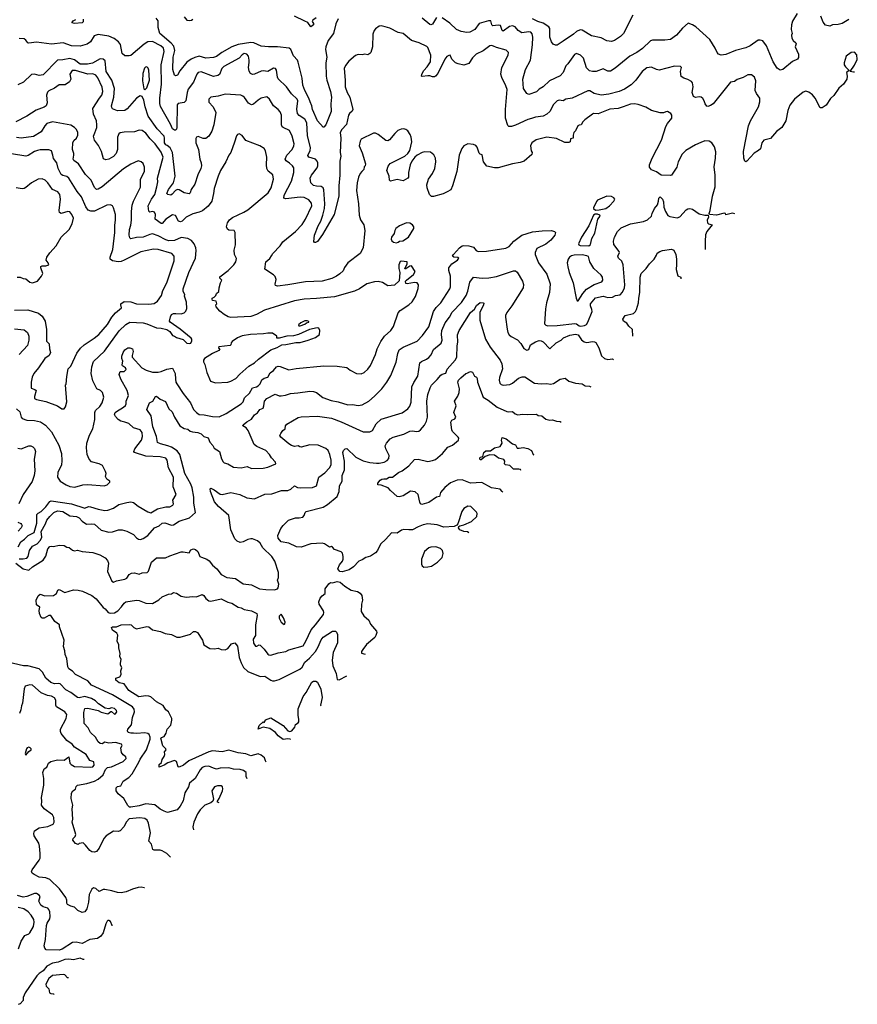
# Model space of a CAD drawing. Extents: x 1771496 to 1971148, y 471553 to 643630.
# Tile 119 of 256: x 1888320 to 1897115, y 500913 to 511248. Entities that reach past the tile are written whole.
import ezdxf

# ---------------------------------------------------------------- set-up
doc = ezdxf.new("R2010")
doc.units = 0

msp = doc.modelspace()

# ---------------------------------------------------------------- linework, layer by layer
at = {"layer": '0CON10XD'}
for points in [[(1890045, 511280), (1890075, 511245), (1890105, 511239), (1890125, 511244), (1890136, 511255)], [(1891433, 511267), (1891398, 511245), (1891391, 511231), (1891405, 511208), (1891406, 511195), (1891375, 511172), (1891345, 511218), (1891312, 511232), (1891206, 511286)], [(1896485, 511315), (1896436, 511234), (1896423, 511195), (1896421, 511145), (1896432, 511105), (1896425, 511085), (1896429, 511055), (1896440, 511030), (1896471, 511005), (1896473, 510995), (1896463, 510965), (1896498, 510885), (1896499, 510851), (1896488, 510835), (1896435, 510810), (1896334, 510726), (1896305, 510719), (1896275, 510741), (1896230, 510805), (1896163, 510975), (1896123, 511025), (1896096, 511034), (1896075, 511032), (1895990, 510975), (1895945, 510954), (1895835, 510926), (1895735, 510884), (1895685, 510877), (1895658, 510888), (1895643, 510903), (1895621, 510951), (1895565, 511042), (1895418, 511175), (1895385, 511196), (1895338, 511212), (1895279, 511161), (1895216, 511085), (1895155, 511039), (1895095, 511032), (1894965, 511034), (1894943, 511027), (1894859, 510945), (1894801, 510905), (1894725, 510865), (1894572, 510738), (1894525, 510709), (1894495, 510708), (1894445, 510732), (1894374, 510706), (1894335, 510703), (1894303, 510713), (1894272, 510742), (1894239, 510845), (1894207, 510877), (1894165, 510893), (1894145, 510883), (1894075, 510785), (1894053, 510765), (1894025, 510695), (1893995, 510658), (1893882, 510605), (1893818, 510545), (1893775, 510519), (1893745, 510491), (1893665, 510464), (1893645, 510473), (1893611, 510525), (1893602, 510625), (1893631, 510725), (1893685, 510825), (1893705, 510985), (1893708, 511065), (1893701, 511101), (1893686, 511116), (1893665, 511122), (1893591, 511111), (1893555, 511136), (1893524, 511174), (1893495, 511185), (1893464, 511176), (1893395, 511127), (1893385, 511135), (1893367, 511187), (1893345, 511191), (1893288, 511185), (1893276, 511196), (1893267, 511235), (1893242, 511235), (1893145, 511207), (1893098, 511145), (1893045, 511117), (1893015, 511115), (1892955, 511125), (1892905, 511147), (1892835, 511212), (1892755, 511269)], [(1894757, 511295), (1894659, 511105), (1894628, 511072), (1894565, 511029), (1894535, 511021), (1894485, 511028), (1894425, 511058), (1894325, 511079), (1894225, 511137), (1894205, 511141), (1894166, 511125), (1894134, 511095), (1894027, 511023), (1893965, 510982), (1893945, 510980), (1893921, 510991), (1893903, 511015), (1893886, 511065), (1893887, 511155), (1893876, 511175), (1893815, 511211), (1893759, 511229), (1893705, 511258)], [(1897025, 511250), (1896955, 511208), (1896915, 511197), (1896856, 511194), (1896825, 511179), (1896781, 511191), (1896755, 511223), (1896732, 511285)], [(1897084, 510699), (1897075, 510697), (1897040, 510705), (1897085, 510770), (1897115, 510830), (1897110, 510880), (1897085, 510907), (1897050, 510905), (1896998, 510865), (1896976, 510794), (1896977, 510775), (1896990, 510755), (1897030, 510715), (1897002, 510695), (1897009, 510655), (1897006, 510624), (1896970, 510570), (1896921, 510529), (1896868, 510452), (1896835, 510421), (1896788, 510352), (1896745, 510324), (1896725, 510323), (1896674, 510425), (1896645, 510461), (1896605, 510487), (1896575, 510497), (1896545, 510489), (1896455, 510414), (1896408, 510352), (1896384, 510294), (1896363, 510187), (1896324, 510115), (1896265, 510074), (1896205, 510002), (1896132, 509985), (1896113, 509955), (1896097, 509893), (1896079, 509875), (1896032, 509848), (1895994, 509805), (1895955, 509762), (1895945, 509758), (1895935, 509762), (1895923, 509795), (1895920, 509865), (1895973, 510135), (1895995, 510185), (1896079, 510335), (1896092, 510385), (1896090, 510425), (1896055, 510475), (1896043, 510505), (1896050, 510605), (1896034, 510644), (1896005, 510670), (1895965, 510668), (1895915, 510640), (1895855, 510622), (1895825, 510600), (1895785, 510593), (1895602, 510365), (1895575, 510346), (1895546, 510336), (1895535, 510340), (1895516, 510365), (1895506, 510396), (1895492, 510422), (1895476, 510436), (1895455, 510439), (1895415, 510431), (1895395, 510442), (1895382, 510485), (1895390, 510545), (1895383, 510585), (1895375, 510598), (1895335, 510620), (1895293, 510633), (1895265, 510652), (1895258, 510705), (1895268, 510748), (1895257, 510757), (1895195, 510760), (1895035, 510719), (1895005, 510724), (1894955, 510750), (1894905, 510743), (1894855, 510704), (1894790, 510615), (1894741, 510565), (1894671, 510519), (1894615, 510496), (1894505, 510465), (1894425, 510455), (1894352, 510472), (1894305, 510502), (1894285, 510503), (1894121, 510425), (1894055, 510414), (1894025, 510397), (1893985, 510404), (1893965, 510398), (1893925, 510358), (1893888, 510285), (1893855, 510256), (1893815, 510237), (1893735, 510225), (1893695, 510210), (1893655, 510202), (1893525, 510141), (1893485, 510126), (1893455, 510126), (1893445, 510138), (1893422, 510215), (1893422, 510305), (1893439, 510515), (1893425, 510555), (1893381, 510641), (1893372, 510675), (1893382, 510745), (1893448, 510875), (1893451, 510905), (1893428, 510928), (1893326, 510956), (1893295, 510971), (1893275, 510979), (1893255, 510975), (1893188, 510922), (1893112, 510885), (1893075, 510849), (1893035, 510788), (1892985, 510771), (1892925, 510784), (1892896, 510796), (1892858, 510835), (1892840, 510875), (1892825, 510873), (1892805, 510861), (1892784, 510835), (1892712, 510685), (1892686, 510654), (1892675, 510647), (1892655, 510647), (1892625, 510660), (1892605, 510660), (1892545, 510652), (1892540, 510655), (1892542, 510675), (1892562, 510715), (1892597, 510753), (1892633, 510805), (1892637, 510875), (1892605, 510955), (1892595, 510966), (1892515, 511005), (1892435, 511031), (1892345, 511102), (1892295, 511114), (1892205, 511161), (1892156, 511174), (1892115, 511183), (1892095, 511180), (1892057, 511153), (1892043, 511135), (1892029, 511095), (1892023, 510965), (1892007, 510905), (1891996, 510894), (1891975, 510880), (1891945, 510888), (1891915, 510880), (1891875, 510883), (1891845, 510874), (1891775, 510813), (1891742, 510768), (1891728, 510735), (1891738, 510615), (1891737, 510545), (1891757, 510485), (1891785, 510435), (1891817, 510305), (1891812, 510288), (1891784, 510265), (1891771, 510245), (1891751, 510149), (1891701, 510095), (1891685, 510065), (1891693, 510005), (1891685, 509855), (1891693, 509815), (1891682, 509765), (1891682, 509615), (1891672, 509505), (1891672, 509395), (1891622, 509205), (1891501, 508995), (1891445, 508920), (1891425, 508909), (1891415, 508910), (1891409, 508919), (1891416, 508985), (1891453, 509085), (1891482, 509135), (1891503, 509195), (1891519, 509265), (1891523, 509317), (1891513, 509463), (1891505, 509485), (1891486, 509496), (1891435, 509500), (1891405, 509509), (1891376, 509536), (1891369, 509585), (1891382, 509615), (1891398, 509635), (1891444, 509695), (1891451, 509715), (1891450, 509745), (1891443, 509765), (1891425, 509785), (1891357, 509807), (1891344, 509824), (1891369, 509875), (1891374, 509905), (1891343, 510033), (1891334, 510165), (1891313, 510205), (1891254, 510244), (1891238, 510265), (1891229, 510309), (1891239, 510395), (1891232, 510415), (1891175, 510470), (1891120, 510545), (1891035, 510626), (1891026, 510646), (1891015, 510718), (1891005, 510736), (1890985, 510739), (1890925, 510703), (1890875, 510711), (1890855, 510708), (1890785, 510675), (1890765, 510674), (1890743, 510683), (1890728, 510708), (1890722, 510745), (1890728, 510798), (1890730, 510825), (1890722, 510865), (1890705, 510887), (1890675, 510892), (1890655, 510881), (1890625, 510845), (1890463, 510757), (1890441, 510735), (1890416, 510674), (1890399, 510661), (1890355, 510652), (1890225, 510701), (1890195, 510694), (1890181, 510675), (1890145, 510591), (1890090, 510520), (1890079, 510485), (1890065, 510395), (1890045, 510379), (1889985, 510369), (1889972, 510355), (1889970, 510115), (1889965, 510098), (1889955, 510090), (1889945, 510089), (1889925, 510104), (1889903, 510153), (1889798, 510338), (1889790, 510370), (1889790, 510425), (1889808, 510572), (1889805, 510775), (1889838, 510915), (1889829, 510949), (1889803, 510973), (1889715, 511018), (1889665, 511016), (1889625, 510992), (1889485, 510874), (1889468, 510868), (1889425, 510868), (1889394, 510895), (1889379, 510989), (1889357, 511017), (1889310, 511050), (1889255, 511075), (1889145, 511093), (1889100, 511080), (1889063, 511017), (1889028, 510992), (1888955, 510970), (1888865, 510973), (1888776, 511006), (1888655, 510992), (1888495, 511011), (1888415, 511002), (1888404, 511005), (1888385, 511033), (1888365, 511046), (1888315, 511050)], [(1888986, 511254), (1888986, 511225), (1888975, 511216), (1888895, 511207), (1888868, 511215), (1888880, 511235), (1888909, 511251)], [(1891664, 511256), (1891638, 511205), (1891616, 511105), (1891560, 511030), (1891535, 510965), (1891531, 510935), (1891544, 510855), (1891535, 510795), (1891538, 510655), (1891545, 510613), (1891585, 510495), (1891595, 510435), (1891587, 510365), (1891591, 510285), (1891536, 510144), (1891515, 510119), (1891505, 510121), (1891445, 510187), (1891394, 510305), (1891387, 510345), (1891370, 510385), (1891356, 510425), (1891312, 510505), (1891292, 510562), (1891286, 510634), (1891245, 510803), (1891235, 510824), (1891195, 510869), (1891167, 510937), (1891150, 510950), (1891025, 510965), (1890932, 510962), (1890855, 510971), (1890777, 511007), (1890745, 511009), (1890615, 510988), (1890546, 510965), (1890441, 510905), (1890385, 510863), (1890355, 510850), (1890275, 510846), (1890205, 510865), (1890158, 510852), (1890120, 510835), (1890075, 510801), (1890000, 510710), (1889975, 510666), (1889955, 510659), (1889945, 510666), (1889926, 510726), (1889932, 510855), (1889950, 510925), (1889939, 510969), (1889911, 511001), (1889790, 511105), (1889772, 511165), (1889774, 511235), (1889754, 511265)], [(1892698, 511272), (1892655, 511202), (1892636, 511194), (1892625, 511198), (1892545, 511266)], [(1895829, 509209), (1895806, 509216), (1895735, 509200), (1895730, 509215), (1895716, 509216), (1895638, 509198), (1895562, 509202), (1895558, 509215), (1895569, 509245), (1895595, 509395), (1895623, 509495), (1895622, 509615), (1895611, 509705), (1895626, 509795), (1895630, 509860), (1895617, 509915), (1895586, 509956), (1895558, 509975), (1895515, 509978), (1895471, 509959), (1895417, 509935), (1895314, 509876), (1895275, 509838), (1895233, 509755), (1895220, 509700), (1895165, 509618), (1895155, 509612), (1895055, 509618), (1895005, 509650), (1894954, 509674), (1894932, 509702), (1894932, 509725), (1894960, 509795), (1895059, 509985), (1895105, 510128), (1895121, 510159), (1895167, 510215), (1895168, 510245), (1895158, 510265), (1895123, 510283), (1895105, 510282), (1895079, 510271), (1895045, 510270), (1894955, 510296), (1894895, 510329), (1894815, 510357), (1894775, 510364), (1894735, 510361), (1894655, 510335), (1894605, 510317), (1894515, 510308), (1894395, 510261), (1894345, 510262), (1894335, 510258), (1894254, 510196), (1894233, 510175), (1894216, 510144), (1894195, 510142), (1894182, 510135), (1894155, 510080), (1894140, 510065), (1894130, 510035), (1894130, 510005), (1894102, 509998), (1894100, 509965), (1894085, 509958), (1894045, 509958), (1893955, 510000), (1893855, 510016), (1893744, 509986), (1893698, 509955), (1893683, 509925), (1893691, 509871), (1893700, 509855), (1893698, 509835), (1893618, 509765), (1893575, 509749), (1893496, 509734), (1893345, 509694), (1893305, 509694), (1893225, 509711), (1893190, 509755), (1893175, 509830), (1893155, 509837), (1893145, 509849), (1893125, 509910), (1893109, 509929), (1893085, 509940), (1893025, 509946), (1892984, 509926), (1892961, 509895), (1892934, 509825), (1892909, 509655), (1892866, 509504), (1892846, 509464), (1892810, 509440), (1892765, 509421), (1892665, 509393), (1892645, 509393), (1892624, 509415), (1892599, 509485), (1892594, 509515), (1892612, 509575), (1892654, 509635), (1892679, 509685), (1892691, 509755), (1892686, 509795), (1892669, 509829), (1892635, 509857), (1892575, 509861), (1892546, 509854), (1892495, 509828), (1892468, 509805), (1892438, 509762), (1892421, 509725), (1892404, 509645), (1892404, 509596), (1892394, 509586), (1892345, 509558), (1892285, 509570), (1892214, 509554), (1892202, 509565), (1892201, 509605), (1892176, 509665), (1892189, 509711), (1892211, 509739), (1892365, 509816), (1892396, 509844), (1892418, 509875), (1892436, 509965), (1892431, 510015), (1892421, 510045), (1892395, 510081), (1892376, 510096), (1892355, 510101), (1892325, 510099), (1892291, 510085), (1892258, 510055), (1892204, 509986), (1892185, 509976), (1892165, 509981), (1892085, 510042), (1892055, 510057), (1892035, 510056), (1891904, 509996), (1891894, 509975), (1891886, 509925), (1891915, 509852), (1891950, 509735), (1891948, 509715), (1891938, 509705), (1891934, 509676), (1891913, 509655), (1891894, 509635), (1891878, 509595), (1891863, 509535), (1891858, 509455), (1891878, 509315), (1891884, 509195), (1891899, 509149), (1891934, 509094), (1891944, 509034), (1891928, 508855), (1891896, 508794), (1891764, 508696), (1891732, 508648), (1891717, 508613), (1891681, 508579), (1891647, 508555), (1891597, 508533), (1891495, 508503), (1891322, 508498), (1891135, 508466), (1891025, 508453), (1891005, 508460), (1891002, 508472), (1891013, 508523), (1891002, 508552), (1890985, 508570), (1890895, 508630), (1890903, 508705), (1890945, 508743), (1890965, 508768), (1890977, 508795), (1891056, 508875), (1891084, 508915), (1891214, 509025), (1891285, 509098), (1891321, 509155), (1891388, 509295), (1891382, 509322), (1891357, 509357), (1891305, 509382), (1891265, 509384), (1891115, 509367), (1891094, 509374), (1891097, 509405), (1891172, 509555), (1891199, 509645), (1891197, 509695), (1891185, 509714), (1891153, 509743), (1891118, 509768), (1891108, 509785), (1891124, 509826), (1891179, 509885), (1891198, 509925), (1891202, 509945), (1891181, 510025), (1891154, 510084), (1891085, 510115), (1891074, 510125), (1891069, 510145), (1891067, 510245), (1891055, 510280), (1891035, 510306), (1890984, 510345), (1890941, 510415), (1890915, 510439), (1890854, 510425), (1890822, 510405), (1890775, 510362), (1890755, 510356), (1890721, 510371), (1890680, 510430), (1890663, 510445), (1890640, 510455), (1890478, 510468), (1890405, 510447), (1890328, 510435), (1890307, 510415), (1890304, 510384), (1890352, 510332), (1890378, 510275), (1890359, 510145), (1890337, 510077), (1890304, 510026), (1890275, 510003), (1890245, 510000), (1890195, 510024), (1890175, 510016), (1890168, 510002), (1890168, 509955), (1890197, 509887), (1890212, 509785), (1890225, 509745), (1890227, 509713), (1890221, 509685), (1890189, 509621), (1890157, 509523), (1890121, 509465), (1890110, 509430), (1890100, 509420), (1890045, 509432), (1889995, 509461), (1889975, 509465), (1889955, 509457), (1889922, 509418), (1889905, 509407), (1889874, 509414), (1889863, 509423), (1889882, 509465), (1889934, 509535), (1889952, 509605), (1889923, 509855), (1889900, 509905), (1889869, 509929), (1889855, 509935), (1889841, 509955), (1889841, 510005), (1889835, 510025), (1889763, 510103), (1889668, 510235), (1889636, 510335), (1889623, 510403), (1889605, 510443), (1889585, 510449), (1889545, 510423), (1889447, 510313), (1889425, 510296), (1889345, 510292), (1889295, 510314), (1889286, 510326), (1889285, 510345), (1889308, 510435), (1889316, 510525), (1889286, 510615), (1889229, 510705), (1889216, 510815), (1889195, 510834), (1889165, 510837), (1889085, 510793), (1889033, 510783), (1888955, 510783), (1888895, 510828), (1888845, 510841), (1888774, 510826), (1888715, 510822), (1888565, 510668), (1888525, 510662), (1888475, 510678), (1888445, 510674), (1888358, 510592), (1888300, 510565)], [(1891435, 508322), (1891306, 508314), (1891205, 508296), (1890891, 508199), (1890807, 508153), (1890745, 508132), (1890535, 508123), (1890510, 508130), (1890465, 508154), (1890420, 508190), (1890382, 508235), (1890380, 508255), (1890388, 508265), (1890382, 508295), (1890345, 508302), (1890340, 508315), (1890342, 508325), (1890362, 508335), (1890378, 508352), (1890387, 508373), (1890412, 508395), (1890413, 508435), (1890427, 508485), (1890442, 508515), (1890420, 508535), (1890422, 508548), (1890508, 508615), (1890568, 508675), (1890589, 508705), (1890595, 508740), (1890575, 508785), (1890571, 508829), (1890587, 508885), (1890583, 509015), (1890570, 509035), (1890515, 509040), (1890501, 509051), (1890492, 509075), (1890501, 509115), (1890523, 509147), (1890555, 509171), (1890673, 509227), (1890716, 509254), (1890928, 509432), (1890960, 509485), (1890984, 509575), (1890979, 509619), (1890928, 509658), (1890914, 509685), (1890910, 509725), (1890916, 509805), (1890902, 509872), (1890888, 509895), (1890840, 509925), (1890695, 509979), (1890655, 510032), (1890625, 510052), (1890608, 510045), (1890595, 510028), (1890575, 509962), (1890536, 509855), (1890516, 509825), (1890484, 509755), (1890429, 509665), (1890404, 509605), (1890360, 509475), (1890356, 509425), (1890336, 509344), (1890300, 509290), (1890238, 509242), (1890205, 509227), (1890139, 509211), (1890068, 509175), (1890026, 509134), (1890008, 509128), (1889986, 509135), (1889955, 509193), (1889925, 509200), (1889855, 509154), (1889815, 509110), (1889805, 509110), (1889741, 509155), (1889747, 509205), (1889735, 509229), (1889715, 509234), (1889685, 509229), (1889677, 509237), (1889670, 509295), (1889705, 509365), (1889737, 509415), (1889760, 509495), (1889770, 509545), (1889768, 509585), (1889826, 509805), (1889805, 509857), (1889743, 509945), (1889689, 509999), (1889645, 510056), (1889605, 510086), (1889575, 510087), (1889525, 510071), (1889415, 510068), (1889375, 510059), (1889361, 510049), (1889348, 510015), (1889346, 509885), (1889333, 509845), (1889305, 509814), (1889255, 509785), (1889225, 509776), (1889199, 509789), (1889178, 509865), (1889147, 509927), (1889105, 509983), (1889096, 510025), (1889108, 510062), (1889128, 510115), (1889131, 510145), (1889125, 510185), (1889096, 510255), (1889088, 510315), (1889156, 510424), (1889183, 510455), (1889194, 510495), (1889185, 510539), (1889139, 510639), (1889118, 510665), (1889089, 510679), (1889035, 510677), (1888905, 510716), (1888869, 510715), (1888846, 510675), (1888858, 510625), (1888844, 510595), (1888796, 510564), (1888735, 510563), (1888685, 510528), (1888627, 510503), (1888612, 510488), (1888602, 510455), (1888607, 510375), (1888598, 510345), (1888575, 510329), (1888491, 510299), (1888395, 510236), (1888278, 510175)], [(1889635, 510512), (1889655, 510532), (1889684, 510615), (1889677, 510717), (1889670, 510740), (1889654, 510754), (1889639, 510751), (1889629, 510741), (1889612, 510685), (1889609, 510605), (1889624, 510524), (1889635, 510512)], [(1888285, 507164), (1888321, 507131), (1888335, 507075), (1888345, 507063), (1888395, 507046), (1888475, 507040), (1888537, 507027), (1888592, 506992), (1888654, 506924), (1888732, 506782), (1888760, 506695), (1888763, 506617), (1888757, 506577), (1888721, 506495), (1888716, 506446), (1888743, 506405), (1888808, 506365), (1888847, 506347), (1888898, 506342), (1888982, 506365), (1889035, 506368), (1889205, 506354), (1889237, 506365), (1889266, 506395), (1889266, 506405), (1889236, 506426), (1889223, 506445), (1889220, 506455), (1889227, 506485), (1889221, 506505), (1889189, 506569), (1889155, 506588), (1889075, 506606), (1889049, 506635), (1889028, 506685), (1889021, 506755), (1889024, 506805), (1889051, 506889), (1889087, 506953), (1889107, 507053), (1889107, 507125), (1889116, 507145), (1889162, 507188), (1889185, 507228), (1889204, 507285), (1889189, 507335), (1889168, 507355), (1889129, 507375), (1889089, 507459), (1889071, 507535), (1889077, 507603), (1889095, 507660), (1889210, 507770), (1889365, 507984), (1889435, 508049), (1889475, 508072), (1889615, 508066), (1889655, 508056), (1889755, 508014), (1889805, 508011), (1889865, 507998), (1889897, 507975), (1889923, 507933), (1889945, 507928), (1889965, 507912), (1890035, 507890), (1890075, 507854), (1890105, 507849), (1890116, 507854), (1890127, 507877), (1890128, 507895), (1890120, 507905), (1890005, 508001), (1889898, 508075), (1889894, 508085), (1889902, 508128), (1889914, 508155), (1889935, 508164), (1889960, 508165), (1890015, 508162), (1890045, 508172), (1890065, 508190), (1890075, 508218), (1890071, 508285), (1890051, 508345), (1890052, 508365), (1890036, 508395), (1890036, 508425), (1890095, 508595), (1890164, 508745), (1890174, 508825), (1890170, 508855), (1890151, 508895), (1890122, 508932), (1890085, 508952), (1890015, 508962), (1889945, 508931), (1889885, 508928), (1889855, 508938), (1889775, 508981), (1889715, 508999), (1889685, 508994), (1889615, 508966), (1889547, 508963), (1889485, 508949), (1889475, 508957), (1889470, 508985), (1889473, 509045), (1889485, 509092), (1889493, 509145), (1889492, 509235), (1889499, 509301), (1889513, 509345), (1889588, 509492), (1889588, 509575), (1889629, 509655), (1889630, 509700), (1889615, 509738), (1889595, 509758), (1889565, 509767), (1889485, 509733), (1889408, 509682), (1889187, 509493), (1889145, 509469), (1889125, 509466), (1889105, 509486), (1889071, 509565), (1889009, 509625), (1888936, 509736), (1888889, 509769), (1888881, 509785), (1888888, 509825), (1888889, 509845), (1888875, 509885), (1888879, 509955), (1888888, 509982), (1888915, 510006), (1888930, 510035), (1888930, 510065), (1888915, 510095), (1888896, 510116), (1888855, 510142), (1888665, 510177), (1888603, 510157), (1888583, 510135), (1888545, 510071), (1888465, 510024), (1888335, 510006), (1888285, 510012)], [(1888265, 508198), (1888405, 508202), (1888517, 508167), (1888556, 508135), (1888586, 508085), (1888602, 507995), (1888601, 507875), (1888628, 507845), (1888631, 507795), (1888643, 507755), (1888630, 507725), (1888585, 507692), (1888516, 507595), (1888467, 507533), (1888450, 507495), (1888439, 507445), (1888440, 507380), (1888477, 507367), (1888493, 507355), (1888474, 507294), (1888475, 507271), (1888495, 507261), (1888595, 507239), (1888715, 507194), (1888762, 507162), (1888785, 507163), (1888801, 507185), (1888814, 507236), (1888800, 507415), (1888807, 507423), (1888813, 507503), (1888830, 507585), (1888858, 507612), (1888921, 507749), (1888959, 507801), (1888996, 507834), (1889101, 507905), (1889149, 507945), (1889240, 508050), (1889288, 508125), (1889325, 508171), (1889390, 508225), (1889381, 508255), (1889383, 508265), (1889418, 508292), (1889485, 508288), (1889545, 508265), (1889675, 508261), (1889731, 508269), (1889767, 508295), (1889810, 508355), (1889822, 508405), (1889863, 508485), (1889942, 508718), (1889942, 508765), (1889916, 508795), (1889775, 508835), (1889725, 508841), (1889590, 508810), (1889415, 508725), (1889385, 508710), (1889355, 508705), (1889295, 508716), (1889271, 508735), (1889271, 508755), (1889298, 508835), (1889320, 509015), (1889317, 509093), (1889325, 509145), (1889324, 509205), (1889306, 509275), (1889295, 509293), (1889274, 509304), (1889235, 509300), (1889105, 509238), (1889065, 509239), (1889040, 509250), (1889013, 509285), (1888968, 509388), (1888922, 509445), (1888834, 509584), (1888813, 509603), (1888772, 509612), (1888754, 509624), (1888723, 509685), (1888709, 509745), (1888673, 509793), (1888667, 509825), (1888652, 509872), (1888625, 509884), (1888535, 509882), (1888505, 509875), (1888476, 509865), (1888408, 509822), (1888385, 509816), (1888235, 509839)], [(1888294, 508546), (1888325, 508546), (1888355, 508532), (1888385, 508527), (1888425, 508492), (1888455, 508487), (1888505, 508503), (1888547, 508555), (1888561, 508585), (1888540, 508645), (1888542, 508658), (1888555, 508666), (1888595, 508664), (1888627, 508675), (1888620, 508695), (1888596, 508725), (1888604, 508756), (1888635, 508802), (1888703, 508875), (1888754, 508965), (1888838, 509045), (1888869, 509105), (1888884, 509165), (1888868, 509205), (1888845, 509230), (1888825, 509236), (1888755, 509213), (1888738, 509225), (1888734, 509244), (1888749, 509365), (1888742, 509415), (1888720, 509440), (1888665, 509466), (1888616, 509535), (1888587, 509565), (1888555, 509578), (1888515, 509573), (1888444, 509536), (1888385, 509486), (1888365, 509478), (1888345, 509474), (1888284, 509485)], [(1894150, 508060), (1894166, 508056), (1894195, 508035), (1894213, 508033), (1894251, 508039), (1894270, 508050), (1894286, 508075), (1894330, 508185), (1894329, 508205), (1894313, 508245), (1894313, 508267), (1894365, 508329), (1894445, 508347), (1894495, 508334), (1894545, 508335), (1894575, 508352), (1894625, 508362), (1894650, 508390), (1894669, 508435), (1894675, 508465), (1894655, 508675), (1894642, 508712), (1894608, 508745), (1894599, 508765), (1894618, 508805), (1894616, 508815), (1894559, 508889), (1894554, 508925), (1894564, 508966), (1894596, 509025), (1894635, 509064), (1894735, 509107), (1894869, 509131), (1894912, 509148), (1894953, 509185), (1894960, 509215), (1894985, 509265), (1895016, 509305), (1895029, 509345), (1895030, 509375), (1895045, 509388), (1895070, 509365), (1895080, 509335), (1895085, 509280), (1895101, 509235), (1895124, 509194), (1895145, 509182), (1895225, 509170), (1895252, 509178), (1895318, 509252), (1895335, 509264), (1895355, 509268), (1895385, 509260), (1895455, 509212), (1895515, 509197), (1895548, 509198), (1895552, 509175), (1895540, 509145), (1895542, 509115), (1895554, 509104), (1895590, 509095), (1895535, 509025), (1895521, 508989), (1895516, 508925), (1895518, 508837)], [(1894365, 509250), (1894405, 509252), (1894474, 509266), (1894513, 509295), (1894558, 509345), (1894568, 509365), (1894559, 509379), (1894533, 509393), (1894485, 509396), (1894387, 509353), (1894375, 509340), (1894344, 509274), (1894346, 509265), (1894365, 509250)], [(1894295, 508873), (1894313, 508887), (1894329, 508951), (1894358, 509008), (1894390, 509155), (1894414, 509185), (1894412, 509195), (1894387, 509207), (1894364, 509206), (1894346, 509195), (1894296, 509084), (1894220, 508965), (1894188, 508895), (1894190, 508885), (1894205, 508877), (1894295, 508873)], [(1892275, 508907), (1892295, 508912), (1892308, 508922), (1892342, 508928), (1892402, 508965), (1892459, 509055), (1892459, 509075), (1892445, 509096), (1892415, 509111), (1892380, 509115), (1892308, 509085), (1892270, 509055), (1892258, 509035), (1892253, 509005), (1892224, 508966), (1892221, 508945), (1892228, 508928), (1892245, 508914), (1892275, 508907)], [(1888315, 505588), (1888355, 505588), (1888395, 505596), (1888408, 505615), (1888422, 505675), (1888455, 505722), (1888502, 505748), (1888538, 505785), (1888552, 505815), (1888546, 505875), (1888591, 505955), (1888603, 505995), (1888635, 506035), (1888678, 506075), (1888715, 506094), (1888774, 506086), (1888845, 506039), (1888915, 506035), (1888945, 506018), (1888975, 505986), (1889022, 505952), (1889075, 505957), (1889105, 505953), (1889175, 505890), (1889255, 505868), (1889295, 505872), (1889358, 505895), (1889397, 505893), (1889445, 505880), (1889515, 505845), (1889545, 505810), (1889566, 505796), (1889588, 505792), (1889615, 505801), (1889665, 505834), (1889735, 505914), (1889784, 505936), (1889815, 505965), (1889845, 505967), (1889914, 505944), (1889935, 505947), (1889995, 505985), (1890102, 506018), (1890166, 506075), (1890148, 506175), (1890149, 506235), (1890130, 506335), (1890115, 506374), (1890054, 506484), (1890002, 506685), (1889972, 506722), (1889915, 506760), (1889875, 506777), (1889799, 506795), (1889765, 506812), (1889755, 506875), (1889717, 506975), (1889700, 507090), (1889656, 507155), (1889684, 507225), (1889717, 507245), (1889745, 507293), (1889755, 507296), (1889795, 507265), (1889849, 507239), (1889884, 507165), (1889921, 507131), (1889945, 507075), (1890002, 506985), (1890045, 506956), (1890085, 506952), (1890111, 506931), (1890135, 506921), (1890190, 506915), (1890225, 506900), (1890252, 506872), (1890299, 506859), (1890317, 506815), (1890349, 506779), (1890361, 506751), (1890418, 506715), (1890438, 506638), (1890455, 506606), (1890467, 506597), (1890506, 506586), (1890565, 506550), (1890645, 506543), (1890707, 506557), (1890755, 506539), (1890875, 506542), (1890925, 506553), (1891008, 506585), (1891006, 506605), (1890965, 506650), (1890944, 506684), (1890904, 506725), (1890808, 506768), (1890781, 506791), (1890717, 506937), (1890696, 506965), (1890664, 506985), (1890666, 506995), (1890705, 507029), (1890754, 507056), (1890785, 507101), (1890818, 507122), (1890842, 507155), (1890875, 507172), (1890884, 507196), (1890890, 507245), (1890915, 507271), (1891002, 507318), (1891045, 507301), (1891065, 507299), (1891112, 507308), (1891164, 507326), (1891240, 507330), (1891365, 507350), (1891405, 507346), (1891436, 507336), (1891504, 507284), (1891590, 507250), (1891665, 507237), (1891765, 507204), (1891815, 507209), (1891875, 507198), (1891915, 507206), (1891985, 507243), (1892046, 507295), (1892124, 507375), (1892176, 507444), (1892217, 507515), (1892274, 507655), (1892289, 507745), (1892305, 507782), (1892345, 507811), (1892495, 507875), (1892551, 507935), (1892616, 508025), (1892665, 508185), (1892693, 508227), (1892743, 508275), (1892837, 508425), (1892842, 508445), (1892842, 508555), (1892827, 508615), (1892826, 508645), (1892859, 508685), (1892916, 508725), (1892931, 508745), (1892922, 508752), (1892878, 508755), (1892866, 508765), (1892874, 508785), (1892937, 508853), (1892965, 508873), (1892985, 508879), (1893035, 508876), (1893085, 508859), (1893114, 508824), (1893135, 508814), (1893222, 508818), (1893425, 508851), (1893461, 508869), (1893508, 508922), (1893594, 508986), (1893705, 509021), (1893805, 509031), (1893905, 509034), (1893935, 509026), (1893946, 509016), (1893939, 508985), (1893898, 508935), (1893845, 508891), (1893750, 508845), (1893732, 508805), (1893733, 508785), (1893767, 508695), (1893856, 508576), (1893889, 508475), (1893884, 508385), (1893851, 508275), (1893841, 508215), (1893831, 508055), (1893845, 508041), (1893865, 508036), (1893965, 508037), (1894150, 508060)], [(1894757, 507925), (1894753, 507995), (1894715, 508032), (1894695, 508063), (1894660, 508085), (1894652, 508105), (1894676, 508144), (1894764, 508166), (1894785, 508185), (1894797, 508205), (1894818, 508275), (1894820, 508325), (1894831, 508385), (1894834, 508545), (1894845, 508584), (1894898, 508635), (1894933, 508687), (1894981, 508735), (1895008, 508775), (1895015, 508796), (1895040, 508815), (1895069, 508825), (1895165, 508839), (1895190, 508830), (1895211, 508785), (1895218, 508735), (1895215, 508680), (1895212, 508625), (1895230, 508560), (1895262, 508545), (1895262, 508530)], [(1888305, 505716), (1888333, 505767), (1888371, 505795), (1888407, 505833), (1888470, 505865), (1888500, 505965), (1888500, 506055), (1888512, 506068), (1888545, 506086), (1888594, 506136), (1888635, 506190), (1888651, 506199), (1888865, 506166), (1889005, 506121), (1889043, 506137), (1889064, 506136), (1889145, 506109), (1889215, 506098), (1889245, 506100), (1889305, 506120), (1889362, 506158), (1889445, 506182), (1889485, 506186), (1889515, 506179), (1889563, 506143), (1889665, 506082), (1889695, 506073), (1889765, 506113), (1889855, 506135), (1889895, 506136), (1889927, 506153), (1889934, 506165), (1889927, 506205), (1889961, 506265), (1889931, 506345), (1889935, 506445), (1889882, 506545), (1889868, 506625), (1889854, 506645), (1889795, 506661), (1889645, 506667), (1889524, 506705), (1889519, 506715), (1889530, 506745), (1889600, 506835), (1889609, 506875), (1889606, 506915), (1889585, 506942), (1889516, 506965), (1889465, 507009), (1889425, 507025), (1889381, 507035), (1889352, 507052), (1889325, 507084), (1889316, 507105), (1889323, 507125), (1889335, 507137), (1889410, 507180), (1889432, 507198), (1889439, 507215), (1889438, 507245), (1889461, 507305), (1889448, 507355), (1889381, 507475), (1889363, 507525), (1889375, 507554), (1889415, 507556), (1889437, 507575), (1889430, 507595), (1889398, 507615), (1889394, 507625), (1889404, 507665), (1889393, 507693), (1889393, 507717), (1889405, 507756), (1889425, 507782), (1889455, 507803), (1889475, 507804), (1889504, 507794), (1889512, 507765), (1889499, 507725), (1889500, 507705), (1889603, 507593), (1889649, 507569), (1889715, 507550), (1889775, 507550), (1889806, 507555), (1889865, 507581), (1889925, 507592), (1889952, 507535), (1889957, 507475), (1889959, 507445), (1889969, 507425), (1890036, 507325), (1890113, 507225), (1890146, 507155), (1890175, 507126), (1890205, 507104), (1890255, 507101), (1890345, 507083), (1890415, 507080), (1890486, 507114), (1890646, 507215), (1890665, 507238), (1890681, 507279), (1890732, 507328), (1890765, 507384), (1890805, 507393), (1890825, 507404), (1890843, 507425), (1890861, 507469), (1890885, 507485), (1890925, 507495), (1890949, 507541), (1890984, 507566), (1891017, 507603), (1891035, 507610), (1891055, 507608), (1891144, 507574), (1891224, 507586), (1891515, 507614), (1891655, 507612), (1891755, 507596), (1891789, 507569), (1891855, 507534), (1891905, 507532), (1891937, 507545), (1891975, 507579), (1892005, 507620), (1892055, 507733), (1892075, 507795), (1892111, 507869), (1892152, 507928), (1892216, 507985), (1892245, 508027), (1892295, 508172), (1892315, 508197), (1892405, 508254), (1892442, 508288), (1892476, 508344), (1892504, 508426), (1892506, 508466), (1892495, 508486), (1892465, 508490), (1892387, 508477), (1892375, 508480), (1892372, 508505), (1892380, 508515), (1892455, 508572), (1892471, 508605), (1892434, 508664), (1892415, 508661), (1892375, 508632), (1892365, 508633), (1892387, 508685), (1892387, 508705), (1892325, 508712), (1892315, 508710), (1892301, 508675), (1892300, 508635), (1892313, 508595), (1892303, 508507), (1892257, 508463), (1892185, 508455), (1892129, 508489), (1892085, 508499), (1892045, 508498), (1891965, 508476), (1891889, 508425), (1891835, 508400), (1891625, 508340), (1891435, 508322)], [(1894185, 508298), (1894234, 508376), (1894270, 508420), (1894351, 508469), (1894434, 508496), (1894444, 508515), (1894438, 508545), (1894425, 508565), (1894349, 508635), (1894308, 508705), (1894291, 508761), (1894275, 508770), (1894225, 508780), (1894142, 508778), (1894115, 508771), (1894094, 508755), (1894080, 508735), (1894070, 508695), (1894074, 508655), (1894091, 508595), (1894131, 508485), (1894164, 508325), (1894175, 508298), (1894185, 508298)], [(1888280, 505545), (1888355, 505486), (1888415, 505470), (1888455, 505504), (1888566, 505575), (1888593, 505617), (1888614, 505695), (1888635, 505720), (1888655, 505723), (1888675, 505718), (1888735, 505731), (1888785, 505728), (1888815, 505710), (1888838, 505708), (1888875, 505680), (1888895, 505673), (1888925, 505680), (1888975, 505666), (1889087, 505657), (1889161, 505631), (1889218, 505598), (1889242, 505572), (1889251, 505545), (1889243, 505455), (1889288, 505355), (1889305, 505346), (1889335, 505359), (1889425, 505375), (1889444, 505386), (1889469, 505425), (1889495, 505440), (1889525, 505441), (1889575, 505428), (1889605, 505441), (1889658, 505445), (1889671, 505459), (1889705, 505555), (1889755, 505598), (1889849, 505601), (1889895, 505622), (1890015, 505662), (1890036, 505664), (1890098, 505652), (1890118, 505682), (1890145, 505693), (1890166, 505686), (1890190, 505665), (1890212, 505615), (1890228, 505605), (1890285, 505584), (1890309, 505569), (1890345, 505524), (1890390, 505485), (1890435, 505425), (1890494, 505394), (1890585, 505384), (1890665, 505327), (1890754, 505316), (1890838, 505275), (1890904, 505266), (1890995, 505264), (1891025, 505273), (1891033, 505285), (1891039, 505325), (1891026, 505365), (1891036, 505394), (1891038, 505445), (1891000, 505565), (1890967, 505615), (1890871, 505705), (1890843, 505753), (1890815, 505778), (1890765, 505799), (1890745, 505800), (1890715, 505793), (1890665, 505768), (1890635, 505762), (1890604, 505774), (1890580, 505800), (1890536, 505895), (1890516, 506045), (1890408, 506138), (1890365, 506187), (1890322, 506295), (1890320, 506325), (1890325, 506330), (1890363, 506315), (1890425, 506268), (1890444, 506266), (1890535, 506284), (1890632, 506265), (1890705, 506231), (1890785, 506219), (1890895, 506268), (1890967, 506273), (1891068, 506305), (1891135, 506306), (1891165, 506319), (1891205, 506354), (1891235, 506338), (1891265, 506333), (1891395, 506339), (1891436, 506355), (1891462, 506445), (1891525, 506491), (1891572, 506545), (1891589, 506575), (1891592, 506625), (1891576, 506685), (1891558, 506725), (1891535, 506748), (1891455, 506783), (1891365, 506787), (1891275, 506763), (1891260, 506765), (1891245, 506776), (1891205, 506770), (1891175, 506779), (1891144, 506795), (1891061, 506865), (1891052, 506885), (1891060, 506905), (1891083, 506937), (1891107, 506955), (1891111, 506985), (1891125, 507004), (1891245, 507074), (1891275, 507081), (1891445, 507085), (1891595, 507065), (1891697, 507027), (1891925, 506924), (1891995, 506922), (1892025, 506938), (1892063, 507005), (1892116, 507055), (1892335, 507123), (1892397, 507163), (1892415, 507190), (1892431, 507235), (1892438, 507395), (1892459, 507441), (1892502, 507505), (1892523, 507645), (1892538, 507662), (1892591, 507685), (1892615, 507702), (1892639, 507731), (1892665, 507786), (1892745, 507852), (1892755, 507885), (1892750, 507945), (1892754, 507985), (1892788, 508065), (1892832, 508125), (1892860, 508180), (1892960, 508280), (1893008, 508355), (1893025, 508400), (1893045, 508495), (1893085, 508547), (1893175, 508534), (1893245, 508538), (1893325, 508552), (1893505, 508612), (1893525, 508611), (1893545, 508599), (1893601, 508505), (1893610, 508470), (1893606, 508435), (1893486, 508245), (1893434, 508175), (1893422, 508145), (1893422, 508125), (1893440, 508000), (1893447, 507965), (1893461, 507941), (1893482, 507922), (1893547, 507887), (1893581, 507851), (1893615, 507798), (1893645, 507780), (1893666, 507785), (1893685, 507835), (1893735, 507868), (1893775, 507881), (1893795, 507878), (1893815, 507866), (1893885, 507794), (1893954, 507855), (1894005, 507884), (1894030, 507910), (1894095, 507936), (1894155, 507949), (1894185, 507941), (1894219, 507889), (1894246, 507866), (1894275, 507860), (1894335, 507871), (1894355, 507868), (1894369, 507859), (1894401, 507805), (1894429, 507719), (1894461, 507691), (1894495, 507680), (1894545, 507690), (1894554, 507682)], [(1893036, 505862), (1893022, 505872), (1892985, 505876), (1892942, 505892), (1892928, 505915), (1892932, 505928), (1892943, 505937), (1892985, 505947), (1893065, 505981), (1893120, 506035), (1893122, 506065), (1893115, 506080), (1893058, 506138), (1893025, 506142), (1892985, 506119), (1892961, 506085), (1892922, 505958), (1892909, 505941), (1892883, 505927), (1892775, 505921), (1892705, 505945), (1892605, 505955), (1892555, 505947), (1892505, 505924), (1892445, 505894), (1892405, 505892), (1892355, 505898), (1892330, 505890), (1892285, 505860), (1892225, 505862), (1892166, 505794), (1892108, 505742), (1892078, 505675), (1892055, 505653), (1892005, 505617), (1891956, 505604), (1891915, 505577), (1891882, 505565), (1891825, 505507), (1891778, 505475), (1891705, 505452), (1891680, 505455), (1891662, 505485), (1891678, 505525), (1891710, 505565), (1891716, 505584), (1891716, 505615), (1891708, 505648), (1891695, 505663), (1891625, 505688), (1891605, 505712), (1891595, 505717), (1891573, 505713), (1891522, 505745), (1891495, 505754), (1891375, 505746), (1891275, 505712), (1891225, 505714), (1891145, 505752), (1891065, 505768), (1891035, 505806), (1891030, 505835), (1891063, 505907), (1891085, 505939), (1891142, 505995), (1891215, 506020), (1891255, 506020), (1891292, 506028), (1891306, 506044), (1891316, 506074), (1891329, 506085), (1891508, 506132), (1891551, 506159), (1891654, 506245), (1891673, 506295), (1891679, 506355), (1891705, 506405), (1891705, 506465), (1891729, 506525), (1891729, 506615), (1891713, 506705), (1891720, 506725), (1891736, 506744), (1891755, 506746), (1891848, 506658), (1891925, 506618), (1891995, 506599), (1892065, 506592), (1892095, 506595), (1892148, 506605), (1892177, 506623), (1892196, 506644), (1892199, 506675), (1892166, 506745), (1892159, 506775), (1892172, 506805), (1892211, 506849), (1892240, 506865), (1892352, 506898), (1892415, 506930), (1892445, 506933), (1892485, 506926), (1892510, 506930), (1892528, 506942), (1892569, 506991), (1892592, 507035), (1892603, 507075), (1892594, 507245), (1892606, 507315), (1892630, 507385), (1892645, 507412), (1892705, 507470), (1892742, 507518), (1892755, 507528), (1892795, 507539), (1892809, 507581), (1892894, 507675), (1892909, 507705), (1892914, 507826), (1892920, 507865), (1892918, 507942), (1892934, 507986), (1893055, 508174), (1893095, 508211), (1893115, 508248), (1893155, 508279), (1893188, 508278), (1893193, 508273), (1893190, 508255), (1893153, 508175), (1893151, 508095), (1893210, 507895), (1893261, 507811), (1893364, 507675), (1893382, 507635), (1893388, 507585), (1893359, 507491), (1893355, 507465), (1893363, 507433), (1893375, 507419), (1893395, 507411), (1893465, 507418), (1893495, 507432), (1893556, 507486), (1893595, 507500), (1893625, 507500), (1893725, 507434), (1893795, 507426), (1893855, 507430), (1893895, 507424), (1893925, 507429), (1893996, 507474), (1894046, 507486), (1894085, 507454), (1894155, 507434), (1894225, 507426), (1894258, 507405), (1894302, 507402), (1894316, 507396)], [(1891265, 508034), (1891315, 508053), (1891332, 508068), (1891357, 508075), (1891355, 508080), (1891338, 508088), (1891315, 508086), (1891272, 508065), (1891248, 508045), (1891250, 508035), (1891265, 508034)], [(1888265, 508005), (1888365, 507994), (1888402, 507965), (1888416, 507925), (1888415, 507885), (1888401, 507829), (1888314, 507735)], [(1890376, 507436), (1890505, 507444), (1890537, 507453), (1890589, 507481), (1890632, 507528), (1890725, 507610), (1890785, 507645), (1890828, 507685), (1890955, 507782), (1891024, 507806), (1891073, 507837), (1891115, 507838), (1891220, 507860), (1891265, 507859), (1891347, 507883), (1891426, 507914), (1891467, 507945), (1891472, 507985), (1891459, 508009), (1891444, 508014), (1891364, 507996), (1891246, 507944), (1891195, 507930), (1891124, 507926), (1891044, 507904), (1891020, 507905), (1891018, 507928), (1890975, 507957), (1890925, 507958), (1890880, 507950), (1890743, 507943), (1890655, 507929), (1890605, 507909), (1890551, 507869), (1890540, 507855), (1890537, 507835), (1890530, 507830), (1890410, 507815), (1890408, 507805), (1890420, 507795), (1890410, 507775), (1890345, 507744), (1890259, 507691), (1890248, 507675), (1890248, 507658), (1890265, 507630), (1890284, 507545), (1890323, 507453), (1890376, 507436)], [(1893393, 506290), (1893386, 506295), (1893365, 506322), (1893275, 506336), (1893172, 506392), (1893055, 506384), (1892965, 506418), (1892915, 506415), (1892845, 506386), (1892783, 506337), (1892737, 506285), (1892727, 506245), (1892695, 506238), (1892615, 506181), (1892541, 506161), (1892530, 506165), (1892523, 506183), (1892504, 506265), (1892474, 506294), (1892425, 506299), (1892345, 506252), (1892305, 506239), (1892285, 506242), (1892214, 506305), (1892189, 506335), (1892115, 506364), (1892080, 506365), (1892081, 506385), (1892104, 506415), (1892123, 506425), (1892145, 506430), (1892172, 506428), (1892198, 506445), (1892235, 506448), (1892299, 506495), (1892337, 506513), (1892405, 506567), (1892465, 506632), (1892505, 506636), (1892605, 506612), (1892655, 506621), (1892685, 506633), (1892759, 506695), (1892815, 506763), (1892865, 506782), (1892929, 506835), (1892930, 506855), (1892924, 506865), (1892866, 506925), (1892856, 506945), (1892847, 507025), (1892857, 507045), (1892890, 507060), (1892900, 507075), (1892880, 507125), (1892904, 507195), (1892886, 507245), (1892922, 507298), (1892935, 507335), (1892938, 507375), (1892921, 507445), (1892928, 507465), (1892952, 507488), (1893005, 507536), (1893030, 507540), (1893030, 507545), (1893055, 507557), (1893075, 507550), (1893095, 507508), (1893115, 507497), (1893125, 507482), (1893128, 507445), (1893186, 507285), (1893239, 507255), (1893335, 507180), (1893435, 507136), (1893455, 507131), (1893495, 507134), (1893521, 507111), (1893550, 507100), (1893598, 507108), (1893655, 507103), (1893745, 507109), (1893765, 507094), (1893801, 507091), (1893845, 507054), (1893885, 507046), (1893915, 507048), (1893955, 507033), (1893995, 507032), (1894005, 507024)], [(1893583, 506517), (1893577, 506527), (1893562, 506532), (1893505, 506530), (1893465, 506569), (1893420, 506575), (1893412, 506585), (1893413, 506615), (1893402, 506632), (1893347, 506647), (1893329, 506659), (1893305, 506679), (1893255, 506681), (1893207, 506663), (1893165, 506629), (1893155, 506630), (1893150, 506645), (1893155, 506656), (1893182, 506665), (1893194, 506705), (1893215, 506724), (1893265, 506722), (1893305, 506753), (1893365, 506769), (1893386, 506805), (1893380, 506835), (1893385, 506862), (1893428, 506848), (1893495, 506797), (1893526, 506786), (1893545, 506752), (1893565, 506750), (1893605, 506759), (1893655, 506747), (1893695, 506725), (1893713, 506685), (1893719, 506681)], [(1888300, 506750), (1888336, 506744), (1888415, 506774), (1888435, 506776), (1888459, 506765), (1888475, 506748), (1888485, 506715), (1888472, 506635), (1888478, 506512), (1888470, 506465), (1888449, 506401), (1888357, 506263), (1888309, 506165)], [(1888301, 505975), (1888330, 505960), (1888340, 505950), (1888344, 505935), (1888336, 505915), (1888305, 505879)], [(1892562, 505502), (1892605, 505504), (1892645, 505514), (1892706, 505554), (1892755, 505604), (1892768, 505645), (1892761, 505675), (1892738, 505698), (1892690, 505715), (1892637, 505713), (1892615, 505705), (1892570, 505665), (1892540, 505585), (1892538, 505535), (1892545, 505517), (1892562, 505502)], [(1890707, 503280), (1890698, 503305), (1890698, 503345), (1890669, 503369), (1890635, 503378), (1890565, 503382), (1890515, 503396), (1890425, 503393), (1890385, 503383), (1890355, 503393), (1890305, 503412), (1890265, 503411), (1890235, 503398), (1890215, 503375), (1890161, 503285), (1890103, 503235), (1890092, 503195), (1890054, 503134), (1890035, 503048), (1890005, 502992), (1889974, 502956), (1889873, 502927), (1889835, 502939), (1889793, 502963), (1889738, 503008), (1889645, 503017), (1889575, 502995), (1889485, 502983), (1889474, 502984), (1889455, 503001), (1889412, 503072), (1889353, 503123), (1889333, 503155), (1889331, 503185), (1889345, 503198), (1889382, 503208), (1889405, 503256), (1889465, 503295), (1889502, 503332), (1889572, 503455), (1889583, 503485), (1889650, 503585), (1889690, 503695), (1889689, 503719), (1889678, 503745), (1889665, 503755), (1889635, 503762), (1889545, 503755), (1889515, 503761), (1889485, 503759), (1889458, 503768), (1889451, 503785), (1889455, 503800), (1889494, 503846), (1889505, 503925), (1889525, 503985), (1889521, 504011), (1889505, 504035), (1889295, 504163), (1889075, 504264), (1889035, 504309), (1888905, 504376), (1888875, 504410), (1888834, 504435), (1888824, 504454), (1888814, 504544), (1888796, 504586), (1888793, 504625), (1888779, 504669), (1888788, 504735), (1888737, 504875), (1888736, 504895), (1888690, 504930), (1888645, 504996), (1888625, 504994), (1888575, 504966), (1888555, 504965), (1888545, 504973), (1888527, 505015), (1888524, 505046), (1888532, 505082), (1888495, 505108), (1888493, 505155), (1888515, 505201), (1888535, 505218), (1888585, 505202), (1888675, 505204), (1888705, 505224), (1888719, 505261), (1888735, 505268), (1888795, 505236), (1888885, 505264), (1888935, 505261), (1888980, 505250), (1889076, 505206), (1889121, 505171), (1889195, 505079), (1889218, 505065), (1889247, 505027), (1889268, 505018), (1889315, 505022), (1889351, 505045), (1889390, 505085), (1889417, 505125), (1889435, 505139), (1889545, 505157), (1889575, 505152), (1889645, 505124), (1889715, 505120), (1889782, 505158), (1889815, 505189), (1889883, 505217), (1889915, 505223), (1889935, 505236), (1889965, 505228), (1890015, 505198), (1890066, 505186), (1890136, 505194), (1890175, 505191), (1890235, 505216), (1890254, 505205), (1890273, 505173), (1890305, 505147), (1890325, 505144), (1890435, 505168), (1890505, 505136), (1890547, 505125), (1890615, 505082), (1890645, 505076), (1890675, 505057), (1890755, 505042), (1890809, 505015), (1890814, 504994), (1890794, 504895), (1890796, 504785), (1890771, 504745), (1890775, 504705), (1890795, 504672), (1890809, 504671), (1890834, 504686), (1890845, 504682), (1890885, 504642), (1890925, 504588), (1890935, 504581), (1890955, 504579), (1891035, 504602), (1891115, 504617), (1891145, 504633), (1891295, 504676), (1891325, 504725), (1891381, 504845), (1891427, 504895), (1891509, 505005), (1891514, 505025), (1891510, 505045), (1891464, 505115), (1891462, 505138), (1891475, 505178), (1891495, 505202), (1891528, 505225), (1891527, 505275), (1891565, 505326), (1891585, 505340), (1891605, 505339), (1891655, 505353), (1891685, 505343), (1891733, 505303), (1891802, 505262), (1891866, 505246), (1891895, 505230), (1891912, 505205), (1891919, 505155), (1891908, 505115), (1891907, 505035), (1891935, 504990), (1891986, 504945), (1892004, 504904), (1892065, 504830), (1892070, 504815), (1892061, 504785), (1892048, 504765), (1891961, 504689), (1891922, 504638), (1891908, 504615), (1891909, 504599), (1891949, 504590)], [(1891095, 504900), (1891104, 504906), (1891106, 504925), (1891090, 504970), (1891065, 505010), (1891045, 504988), (1891043, 504965), (1891065, 504926), (1891095, 504900)], [(1890909, 503455), (1890899, 503469), (1890890, 503500), (1890855, 503529), (1890825, 503541), (1890745, 503522), (1890693, 503543), (1890615, 503554), (1890515, 503581), (1890445, 503565), (1890345, 503573), (1890305, 503563), (1890095, 503468), (1890038, 503425), (1889995, 503404), (1889982, 503405), (1889965, 503462), (1889945, 503474), (1889875, 503449), (1889835, 503425), (1889785, 503404), (1889785, 503430), (1889807, 503453), (1889816, 503484), (1889838, 503515), (1889844, 503535), (1889839, 503565), (1889857, 503585), (1889855, 503596), (1889821, 503625), (1889803, 503707), (1889808, 503715), (1889836, 503725), (1889859, 503761), (1889869, 503801), (1889905, 503845), (1889918, 503895), (1889917, 503915), (1889882, 503982), (1889854, 504005), (1889825, 504049), (1889757, 504087), (1889695, 504140), (1889675, 504149), (1889645, 504151), (1889571, 504141), (1889465, 504207), (1889417, 504277), (1889365, 504288), (1889330, 504315), (1889328, 504335), (1889371, 504349), (1889386, 504374), (1889383, 504415), (1889391, 504445), (1889378, 504475), (1889378, 504495), (1889386, 504534), (1889370, 504565), (1889373, 504595), (1889360, 504655), (1889360, 504685), (1889344, 504724), (1889349, 504789), (1889339, 504809), (1889295, 504840), (1889285, 504870), (1889294, 504876), (1889335, 504874), (1889385, 504896), (1889475, 504899), (1889489, 504895), (1889518, 504868), (1889545, 504856), (1889655, 504878), (1889675, 504876), (1889715, 504844), (1889798, 504828), (1889848, 504805), (1889915, 504796), (1889968, 504768), (1890005, 504767), (1890112, 504798), (1890145, 504827), (1890165, 504828), (1890185, 504816), (1890239, 504735), (1890252, 504685), (1890315, 504649), (1890364, 504644), (1890405, 504653), (1890435, 504638), (1890476, 504634), (1890505, 504649), (1890545, 504697), (1890577, 504707), (1890605, 504672), (1890625, 504555), (1890645, 504496), (1890669, 504449), (1890715, 504408), (1890845, 504355), (1890895, 504356), (1890955, 504315), (1890975, 504308), (1890995, 504307), (1891045, 504322), (1891260, 504430), (1891285, 504452), (1891315, 504505), (1891362, 504548), (1891425, 504617), (1891454, 504665), (1891485, 504739), (1891505, 504768), (1891605, 504831), (1891635, 504831), (1891648, 504818), (1891656, 504796), (1891656, 504706), (1891612, 504605), (1891602, 504525), (1891609, 504465), (1891642, 504385), (1891655, 504323), (1891675, 504320), (1891754, 504362)], [(1889902, 502458), (1889866, 502496), (1889815, 502526), (1889795, 502532), (1889732, 502532), (1889719, 502539), (1889704, 502594), (1889676, 502625), (1889693, 502713), (1889673, 502815), (1889657, 502845), (1889635, 502863), (1889581, 502871), (1889469, 502861), (1889441, 502829), (1889414, 502775), (1889376, 502735), (1889355, 502728), (1889305, 502730), (1889227, 502683), (1889204, 502655), (1889155, 502554), (1889125, 502519), (1889105, 502509), (1889078, 502515), (1889055, 502529), (1889010, 502585), (1888985, 502607), (1888945, 502600), (1888935, 502590), (1888905, 502602), (1888877, 502637), (1888880, 502655), (1888902, 502675), (1888909, 502695), (1888871, 502825), (1888876, 502855), (1888872, 502965), (1888879, 503005), (1888859, 503075), (1888865, 503130), (1888878, 503155), (1888905, 503173), (1888912, 503198), (1888926, 503214), (1889025, 503231), (1889105, 503255), (1889144, 503276), (1889195, 503323), (1889221, 503379), (1889241, 503399), (1889285, 503407), (1889405, 503463), (1889439, 503495), (1889435, 503510), (1889405, 503531), (1889389, 503555), (1889380, 503605), (1889395, 503630), (1889390, 503645), (1889325, 503662), (1889255, 503656), (1889215, 503665), (1889185, 503647), (1889165, 503651), (1889145, 503669), (1889115, 503717), (1889062, 503765), (1889038, 503815), (1888995, 503862), (1888992, 503978), (1889005, 504017), (1889035, 504021), (1889145, 503999), (1889175, 503979), (1889245, 503964), (1889275, 503988), (1889285, 503987), (1889315, 503960), (1889325, 503964), (1889338, 503985), (1889335, 503998), (1889315, 504017), (1889285, 504027), (1889254, 504016), (1889217, 504023), (1889146, 504066), (1889115, 504098), (1889073, 504123), (1889005, 504145), (1888945, 504131), (1888925, 504133), (1888856, 504186), (1888805, 504215), (1888745, 504276), (1888725, 504282), (1888685, 504278), (1888645, 504291), (1888595, 504335), (1888560, 504400), (1888525, 504434), (1888405, 504465), (1888358, 504465), (1888195, 504506)], [(1889631, 502137), (1889625, 502135), (1889594, 502144), (1889565, 502141), (1889505, 502123), (1889437, 502093), (1889385, 502082), (1889345, 502086), (1889286, 502106), (1889215, 502120), (1889195, 502119), (1889155, 502098), (1889119, 502129), (1889095, 502136), (1889077, 502123), (1889050, 502065), (1889042, 501985), (1889023, 501915), (1889005, 501884), (1888976, 501876), (1888929, 501899), (1888895, 501933), (1888855, 501942), (1888821, 501961), (1888813, 501975), (1888816, 502005), (1888804, 502035), (1888736, 502125), (1888635, 502225), (1888595, 502242), (1888525, 502248), (1888470, 502275), (1888450, 502290), (1888442, 502305), (1888450, 502325), (1888525, 502425), (1888533, 502447), (1888535, 502495), (1888527, 502575), (1888519, 502605), (1888473, 502683), (1888468, 502705), (1888476, 502734), (1888525, 502767), (1888615, 502779), (1888648, 502792), (1888672, 502805), (1888683, 502825), (1888679, 502875), (1888665, 502903), (1888575, 502966), (1888549, 503005), (1888553, 503045), (1888548, 503085), (1888573, 503215), (1888572, 503285), (1888563, 503345), (1888575, 503386), (1888606, 503404), (1888621, 503445), (1888645, 503461), (1888715, 503481), (1888785, 503477), (1888835, 503510), (1888845, 503444), (1888859, 503429), (1888895, 503410), (1889068, 503402), (1889089, 503405), (1889102, 503425), (1889097, 503457), (1889055, 503472), (1889017, 503537), (1888894, 503614), (1888872, 503645), (1888814, 503684), (1888756, 503756), (1888747, 503777), (1888748, 503802), (1888809, 503915), (1888815, 503955), (1888792, 503982), (1888707, 504035), (1888698, 504055), (1888698, 504105), (1888685, 504131), (1888655, 504146), (1888610, 504155), (1888545, 504182), (1888455, 504264), (1888425, 504267), (1888378, 504252), (1888366, 504224), (1888350, 504075), (1888337, 504045), (1888332, 504005), (1888319, 503965)], [(1891162, 503693), (1891161, 503695), (1891135, 503701), (1891085, 503693), (1891033, 503733), (1891005, 503765), (1890945, 503809), (1890875, 503822), (1890823, 503803), (1890835, 503840), (1890875, 503880), (1890885, 503872), (1890898, 503888), (1890902, 503898), (1890955, 503920), (1891085, 503839), (1891134, 503784), (1891155, 503777), (1891177, 503783), (1891208, 503822), (1891215, 503849), (1891242, 503868), (1891250, 503880), (1891252, 503905), (1891242, 503945), (1891245, 504015), (1891295, 504145), (1891327, 504185), (1891386, 504294), (1891404, 504306), (1891430, 504305), (1891445, 504293), (1891482, 504222), (1891495, 504135), (1891479, 504055), (1891483, 504047)], [(1888385, 503528), (1888414, 503566), (1888440, 503585), (1888440, 503595), (1888430, 503605), (1888415, 503611), (1888398, 503605), (1888390, 503595), (1888378, 503545), (1888385, 503528)], [(1890414, 503028), (1890396, 503035), (1890396, 503045), (1890415, 503075), (1890448, 503155), (1890453, 503175), (1890450, 503195), (1890436, 503206), (1890395, 503208), (1890364, 503195), (1890338, 503155), (1890354, 503065), (1890348, 503045), (1890325, 503027), (1890262, 503005), (1890215, 502956), (1890185, 502912), (1890148, 502825), (1890139, 502775), (1890143, 502743)], [(1889292, 501737), (1889289, 501739), (1889272, 501782), (1889255, 501793), (1889245, 501793), (1889237, 501785), (1889225, 501758), (1889197, 501663), (1889171, 501629), (1889136, 501604), (1889055, 501592), (1888975, 501552), (1888913, 501567), (1888875, 501563), (1888765, 501492), (1888735, 501483), (1888596, 501486), (1888582, 501502), (1888576, 501526), (1888589, 501595), (1888600, 501740), (1888608, 501765), (1888635, 501812), (1888640, 501835), (1888635, 501885), (1888625, 501910), (1888615, 501921), (1888566, 501936), (1888541, 501955), (1888521, 501995), (1888533, 502045), (1888525, 502058), (1888495, 502076), (1888475, 502077), (1888395, 502045), (1888355, 502039), (1888296, 502056)], [(1888306, 501494), (1888334, 501576), (1888375, 501636), (1888415, 501652), (1888425, 501662), (1888465, 501730), (1888473, 501775), (1888469, 501805), (1888440, 501850), (1888407, 501885), (1888364, 501915), (1888305, 501929)], [(1888995, 501384), (1888985, 501384), (1888956, 501396), (1888885, 501380), (1888835, 501387), (1888795, 501385), (1888724, 501356), (1888665, 501345), (1888605, 501315), (1888566, 501265), (1888525, 501238), (1888499, 501211), (1888378, 501035), (1888356, 500985), (1888356, 500955), (1888325, 500920), (1888305, 500913)], [(1888831, 501191), (1888820, 501190), (1888792, 501222), (1888777, 501227), (1888665, 501214), (1888626, 501185), (1888594, 501125), (1888598, 501105), (1888626, 501075), (1888631, 501035), (1888645, 501027), (1888675, 501024), (1888682, 501015)]]:
    msp.add_lwpolyline(points, dxfattribs=at)

doc.saveas('drawing.dxf')
